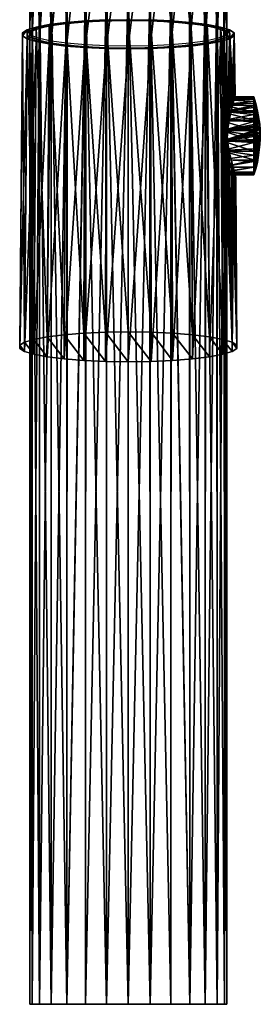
# Model space of a CAD drawing. Header units: millimetres. Extents: x -38 to 94, y -375 to 364.
# Tile 10 of 18: x -24 to 6, y 112 to 237. Entities that reach past the tile are written whole.
import ezdxf

# ---------------------------------------------------------------- set-up
doc = ezdxf.new("R2010")
doc.units = ezdxf.units.MM
doc.header["$LTSCALE"] = 83.899796
for name, color, linetype in [('28', 7, 'CONTINUOUS'), ('29', 7, 'CONTINUOUS'), ('30', 7, 'CONTINUOUS'), ('31', 7, 'CONTINUOUS'), ('41', 7, 'CONTINUOUS'), ('42', 7, 'CONTINUOUS'), ('45', 7, 'CONTINUOUS'), ('46', 7, 'CONTINUOUS'), ('47', 7, 'CONTINUOUS'), ('48', 7, 'CONTINUOUS'), ('49', 7, 'CONTINUOUS'), ('50', 7, 'CONTINUOUS')]:
    doc.layers.add(name, color=color, linetype=linetype)

msp = doc.modelspace()

# ---------------------------------------------------------------- linework, layer by layer
at = {"layer": '28', "color": 7, "linetype": 'CONTINUOUS'}
for points in [[(5.42, 226.79, 223.59), (5.42, 226.73, 222.98), (1.5, 226.78, 223.08), (5.42, 226.79, 223.59)], [(5.42, 226.79, 223.73), (5.42, 226.79, 223.59), (1.5, 226.79, 224.39), (5.42, 226.79, 223.73)], [(1.5, 226.79, 224.39), (5.42, 226.79, 223.59), (1.5, 226.78, 223.08), (1.5, 226.79, 224.39)], [(5.42, 226.75, 224.42), (5.42, 226.79, 223.73), (1.5, 226.79, 224.39), (5.42, 226.75, 224.42)], [(1.5, 226.46, 225.65), (5.42, 226.75, 224.42), (1.5, 226.79, 224.39), (1.5, 226.46, 225.65)], [(5.42, 226.73, 222.98), (5.42, 226.53, 222.19), (1.5, 226.78, 223.08), (5.42, 226.73, 222.98)], [(1.5, 226.78, 223.08), (5.42, 226.53, 222.19), (1.5, 226.43, 221.83), (1.5, 226.78, 223.08)], [(5.42, 226.62, 225.06), (5.42, 226.75, 224.42), (1.5, 226.46, 225.65), (5.42, 226.62, 225.06)], [(5.42, 226.43, 225.62), (5.42, 226.62, 225.06), (1.5, 226.46, 225.65), (5.42, 226.43, 225.62)], [(5.42, 226.53, 222.19), (5.42, 226.17, 221.37), (1.5, 226.43, 221.83), (5.42, 226.53, 222.19)], [(5.42, 226.2, 226.12), (5.42, 226.43, 225.62), (1.5, 226.46, 225.65), (5.42, 226.2, 226.12)], [(1.5, 225.82, 226.78), (5.42, 226.2, 226.12), (1.5, 226.46, 225.65), (1.5, 225.82, 226.78)], [(1.5, 226.43, 221.83), (5.42, 226.17, 221.37), (1.5, 225.77, 220.7), (1.5, 226.43, 221.83)], [(5.42, 225.94, 226.56), (5.42, 226.2, 226.12), (1.5, 225.82, 226.78), (5.42, 225.94, 226.56)], [(5.42, 226.17, 221.37), (5.42, 225.62, 220.57), (1.5, 225.77, 220.7), (5.42, 226.17, 221.37)], [(5.42, 225.65, 226.94), (5.42, 225.94, 226.56), (1.5, 225.82, 226.78), (5.42, 225.65, 226.94)], [(1.5, 224.9, 227.71), (5.42, 225.65, 226.94), (1.5, 225.82, 226.78), (1.5, 224.9, 227.71)], [(5.42, 225.62, 220.57), (5.42, 224.84, 219.83), (1.5, 225.77, 220.7), (5.42, 225.62, 220.57)], [(1.5, 225.77, 220.7), (5.42, 224.84, 219.83), (1.5, 224.84, 219.79), (1.5, 225.77, 220.7)], [(5.42, 225.42, 227.2), (5.42, 225.65, 226.94), (1.5, 224.9, 227.71), (5.42, 225.42, 227.2)], [(5.42, 225.04, 227.56), (5.42, 225.42, 227.2), (1.5, 224.9, 227.71), (5.42, 225.04, 227.56)], [(5.42, 224.53, 227.94), (5.42, 225.04, 227.56), (1.5, 224.9, 227.71), (5.42, 224.53, 227.94)], [(1.5, 223.78, 228.37), (5.42, 224.53, 227.94), (1.5, 224.9, 227.71), (1.5, 223.78, 228.37)], [(5.42, 224.84, 219.83), (5.42, 223.82, 219.22), (1.5, 224.84, 219.79), (5.42, 224.84, 219.83)], [(1.5, 224.84, 219.79), (5.42, 223.82, 219.22), (1.5, 223.71, 219.14), (1.5, 224.84, 219.79)], [(5.42, 224.05, 228.21), (5.42, 224.53, 227.94), (1.5, 223.78, 228.37), (5.42, 224.05, 228.21)], [(5.42, 223.63, 228.4), (5.42, 224.05, 228.21), (1.5, 223.78, 228.37), (5.42, 223.63, 228.4)], [(5.42, 223.82, 219.22), (5.42, 222.56, 218.86), (1.5, 223.71, 219.14), (5.42, 223.82, 219.22)], [(1.5, 222.51, 228.72), (5.42, 223.63, 228.4), (1.5, 223.78, 228.37), (1.5, 222.51, 228.72)], [(1.5, 223.71, 219.14), (5.42, 222.56, 218.86), (1.5, 222.45, 218.81), (1.5, 223.71, 219.14)], [(5.42, 223.25, 228.53), (5.42, 223.63, 228.4), (1.5, 222.51, 228.72), (5.42, 223.25, 228.53)], [(5.42, 223.06, 228.58), (5.42, 223.25, 228.53), (1.5, 222.51, 228.72), (5.42, 223.06, 228.58)], [(5.42, 222.88, 228.62), (5.42, 223.06, 228.58), (1.5, 222.51, 228.72), (5.42, 222.88, 228.62)], [(5.42, 222.69, 228.66), (5.42, 222.88, 228.62), (1.5, 222.51, 228.72), (5.42, 222.69, 228.66)], [(5.42, 222.51, 228.69), (5.42, 222.69, 228.66), (1.5, 222.51, 228.72), (5.42, 222.51, 228.69)], [(5.42, 222.56, 218.86), (5.42, 221.87, 218.81), (1.5, 222.45, 218.81), (5.42, 222.56, 218.86)], [(5.42, 221.87, 218.81), (5.42, 221.15, 218.86), (1.5, 222.45, 218.81), (5.42, 221.87, 218.81)], [(1.5, 222.45, 218.81), (5.42, 221.15, 218.86), (1.5, 221.15, 218.82), (1.5, 222.45, 218.81)]]:
    msp.add_3dface(points, dxfattribs=at)
at = {"layer": '29', "color": 7, "linetype": 'CONTINUOUS'}
for points in [[(5.42, 222.51, 228.69), (1.5, 222.51, 228.72), (1.5, 221.21, 228.73), (5.42, 222.51, 228.69)], [(5.42, 222.32, 228.71), (5.42, 222.51, 228.69), (1.5, 221.21, 228.73), (5.42, 222.32, 228.71)], [(5.42, 222.13, 228.73), (5.42, 222.32, 228.71), (1.5, 221.21, 228.73), (5.42, 222.13, 228.73)], [(5.42, 221.95, 228.73), (5.42, 222.13, 228.73), (1.5, 221.21, 228.73), (5.42, 221.95, 228.73)], [(5.42, 221.76, 228.74), (5.42, 221.95, 228.73), (1.5, 221.21, 228.73), (5.42, 221.76, 228.74)], [(5.42, 221.37, 228.71), (5.42, 221.76, 228.74), (1.5, 221.21, 228.73), (5.42, 221.37, 228.71)], [(5.42, 220.99, 228.66), (5.42, 221.37, 228.71), (1.5, 221.21, 228.73), (5.42, 220.99, 228.66)], [(1.5, 219.95, 228.4), (5.42, 220.99, 228.66), (1.5, 221.21, 228.73), (1.5, 219.95, 228.4)], [(1.5, 221.15, 218.82), (5.42, 221.15, 218.86), (5.42, 219.89, 219.2), (1.5, 221.15, 218.82)], [(1.5, 221.15, 218.82), (5.42, 219.89, 219.2), (1.5, 219.88, 219.17), (1.5, 221.15, 218.82)], [(5.42, 220.2, 228.46), (5.42, 220.99, 228.66), (1.5, 219.95, 228.4), (5.42, 220.2, 228.46)], [(5.42, 219.39, 228.09), (5.42, 220.2, 228.46), (1.5, 219.95, 228.4), (5.42, 219.39, 228.09)], [(1.5, 218.81, 227.76), (5.42, 219.39, 228.09), (1.5, 219.95, 228.4), (1.5, 218.81, 227.76)], [(5.42, 219.89, 219.2), (5.42, 218.77, 219.87), (1.5, 219.88, 219.17), (5.42, 219.89, 219.2)], [(1.5, 219.88, 219.17), (5.42, 218.77, 219.87), (1.5, 218.75, 219.83), (1.5, 219.88, 219.17)], [(5.42, 218.59, 227.53), (5.42, 219.39, 228.09), (1.5, 218.81, 227.76), (5.42, 218.59, 227.53)], [(1.5, 217.89, 226.84), (5.42, 218.59, 227.53), (1.5, 218.81, 227.76), (1.5, 217.89, 226.84)], [(5.42, 218.77, 219.87), (5.42, 217.85, 220.8), (1.5, 217.84, 220.76), (5.42, 218.77, 219.87)], [(1.5, 218.75, 219.83), (5.42, 218.77, 219.87), (1.5, 217.84, 220.76), (1.5, 218.75, 219.83)], [(5.42, 217.86, 226.75), (5.42, 218.59, 227.53), (1.5, 217.89, 226.84), (5.42, 217.86, 226.75)], [(1.5, 217.23, 225.72), (5.42, 217.86, 226.75), (1.5, 217.89, 226.84), (1.5, 217.23, 225.72)], [(5.42, 217.27, 225.74), (5.42, 217.86, 226.75), (1.5, 217.23, 225.72), (5.42, 217.27, 225.74)], [(5.42, 217.85, 220.8), (5.42, 217.22, 221.94), (1.5, 217.2, 221.9), (5.42, 217.85, 220.8)], [(1.5, 217.84, 220.76), (5.42, 217.85, 220.8), (1.5, 217.2, 221.9), (1.5, 217.84, 220.76)], [(5.42, 217, 224.93), (5.42, 217.27, 225.74), (1.5, 217.23, 225.72), (5.42, 217, 224.93)], [(1.5, 216.88, 224.46), (5.42, 217, 224.93), (1.5, 217.23, 225.72), (1.5, 216.88, 224.46)], [(5.42, 217.22, 221.94), (5.42, 216.9, 223.22), (1.5, 216.87, 223.16), (5.42, 217.22, 221.94)], [(1.5, 217.2, 221.9), (5.42, 217.22, 221.94), (1.5, 216.87, 223.16), (1.5, 217.2, 221.9)], [(5.42, 216.92, 224.52), (5.42, 217, 224.93), (1.5, 216.88, 224.46), (5.42, 216.92, 224.52)], [(5.42, 216.9, 223.22), (5.42, 216.92, 224.52), (1.5, 216.88, 224.46), (5.42, 216.9, 223.22)], [(1.5, 216.87, 223.16), (5.42, 216.9, 223.22), (1.5, 216.88, 224.46), (1.5, 216.87, 223.16)]]:
    msp.add_3dface(points, dxfattribs=at)
at = {"layer": '30', "color": 7, "linetype": 'CONTINUOUS'}
for points in [[(5.42, 225.04, 227.56), (5.42, 224.53, 227.94), (5.6, 223.73, 227.79), (5.42, 225.04, 227.56)], [(5.42, 224.53, 227.94), (5.42, 224.05, 228.21), (5.66, 222.41, 228), (5.42, 224.53, 227.94)], [(5.42, 224.53, 227.94), (5.66, 222.41, 228), (5.6, 223.73, 227.79), (5.42, 224.53, 227.94)], [(5.42, 224.05, 228.21), (5.42, 223.63, 228.4), (5.66, 222.41, 228), (5.42, 224.05, 228.21)], [(5.42, 223.63, 228.4), (5.42, 223.25, 228.53), (5.66, 222.41, 228), (5.42, 223.63, 228.4)], [(5.42, 223.25, 228.53), (5.42, 223.06, 228.58), (5.66, 222.41, 228), (5.42, 223.25, 228.53)], [(5.42, 223.06, 228.58), (5.42, 222.88, 228.62), (5.66, 222.41, 228), (5.42, 223.06, 228.58)], [(5.42, 222.88, 228.62), (5.42, 222.69, 228.66), (5.66, 222.41, 228), (5.42, 222.88, 228.62)], [(5.42, 222.69, 228.66), (5.42, 222.51, 228.69), (5.66, 222.41, 228), (5.42, 222.69, 228.66)], [(5.42, 222.51, 228.69), (5.42, 222.32, 228.71), (5.66, 222.41, 228), (5.42, 222.51, 228.69)], [(5.42, 222.32, 228.71), (5.42, 222.13, 228.73), (5.66, 222.41, 228), (5.42, 222.32, 228.71)], [(5.42, 222.13, 228.73), (5.42, 221.95, 228.73), (5.66, 222.41, 228), (5.42, 222.13, 228.73)], [(5.42, 221.95, 228.73), (5.42, 221.76, 228.74), (5.66, 222.41, 228), (5.42, 221.95, 228.73)], [(5.42, 221.76, 228.74), (5.42, 221.37, 228.71), (5.66, 222.41, 228), (5.42, 221.76, 228.74)], [(5.42, 221.37, 228.71), (5.42, 220.99, 228.66), (5.66, 222.41, 228), (5.42, 221.37, 228.71)], [(5.42, 220.99, 228.66), (5.42, 220.2, 228.46), (5.66, 222.41, 228), (5.42, 220.99, 228.66)], [(5.42, 220.2, 228.46), (5.42, 219.39, 228.09), (5.66, 222.41, 228), (5.42, 220.2, 228.46)], [(5.66, 222.41, 228), (5.42, 219.39, 228.09), (5.61, 219.34, 227.42), (5.66, 222.41, 228)], [(5.79, 219.52, 226.82), (5.66, 222.41, 228), (5.61, 219.34, 227.42), (5.79, 219.52, 226.82)], [(6.25, 221.99, 224.96), (5.66, 222.41, 228), (6.23, 221.36, 225.11), (6.25, 221.99, 224.96)], [(6.23, 221.36, 225.11), (5.66, 222.41, 228), (6.17, 220.77, 225.39), (6.23, 221.36, 225.11)], [(6.17, 220.77, 225.39), (5.66, 222.41, 228), (6.07, 220.25, 225.78), (6.17, 220.77, 225.39)], [(6.07, 220.25, 225.78), (5.66, 222.41, 228), (5.94, 219.83, 226.26), (6.07, 220.25, 225.78)], [(5.94, 219.83, 226.26), (5.66, 222.41, 228), (5.79, 219.52, 226.82), (5.94, 219.83, 226.26)], [(5.42, 221.15, 218.86), (6.17, 221.57, 221.86), (6.14, 220.45, 222.12), (5.42, 221.15, 218.86)], [(5.42, 219.89, 219.2), (5.42, 221.15, 218.86), (6.14, 220.45, 222.12), (5.42, 219.89, 219.2)], [(6.14, 220.45, 222.12), (6.23, 221.36, 225.11), (6.04, 219.39, 222.58), (6.14, 220.45, 222.12)], [(6.23, 221.36, 225.11), (6.17, 220.77, 225.39), (6.04, 219.39, 222.58), (6.23, 221.36, 225.11)], [(6.17, 221.57, 221.86), (6.23, 221.36, 225.11), (6.14, 220.45, 222.12), (6.17, 221.57, 221.86)], [(6.25, 221.99, 224.96), (6.23, 221.36, 225.11), (6.17, 221.57, 221.86), (6.25, 221.99, 224.96)], [(5.42, 218.77, 219.87), (5.42, 219.89, 219.2), (6.14, 220.45, 222.12), (5.42, 218.77, 219.87)], [(5.42, 218.77, 219.87), (6.14, 220.45, 222.12), (6.04, 219.39, 222.58), (5.42, 218.77, 219.87)], [(5.42, 217, 224.93), (5.94, 219.83, 226.26), (5.79, 219.52, 226.82), (5.42, 217, 224.93)], [(5.94, 219.83, 226.26), (5.42, 217, 224.93), (5.68, 217.64, 224.01), (5.94, 219.83, 226.26)], [(5.89, 218.45, 223.22), (6.07, 220.25, 225.78), (5.68, 217.64, 224.01), (5.89, 218.45, 223.22)], [(6.07, 220.25, 225.78), (5.94, 219.83, 226.26), (5.68, 217.64, 224.01), (6.07, 220.25, 225.78)], [(6.04, 219.39, 222.58), (6.17, 220.77, 225.39), (5.89, 218.45, 223.22), (6.04, 219.39, 222.58)], [(6.17, 220.77, 225.39), (6.07, 220.25, 225.78), (5.89, 218.45, 223.22), (6.17, 220.77, 225.39)], [(5.42, 217.86, 226.75), (5.42, 217.27, 225.74), (5.79, 219.52, 226.82), (5.42, 217.86, 226.75)], [(5.42, 217.86, 226.75), (5.79, 219.52, 226.82), (5.61, 219.34, 227.42), (5.42, 217.86, 226.75)], [(5.42, 217.27, 225.74), (5.42, 217, 224.93), (5.79, 219.52, 226.82), (5.42, 217.27, 225.74)], [(5.42, 219.39, 228.09), (5.42, 218.59, 227.53), (5.61, 219.34, 227.42), (5.42, 219.39, 228.09)], [(5.42, 217.85, 220.8), (5.42, 218.77, 219.87), (6.04, 219.39, 222.58), (5.42, 217.85, 220.8)], [(5.42, 217.85, 220.8), (6.04, 219.39, 222.58), (5.89, 218.45, 223.22), (5.42, 217.85, 220.8)], [(5.42, 218.59, 227.53), (5.42, 217.86, 226.75), (5.61, 219.34, 227.42), (5.42, 218.59, 227.53)], [(5.42, 217.22, 221.94), (5.42, 217.85, 220.8), (5.89, 218.45, 223.22), (5.42, 217.22, 221.94)], [(5.42, 217.22, 221.94), (5.89, 218.45, 223.22), (5.68, 217.64, 224.01), (5.42, 217.22, 221.94)], [(5.42, 217, 224.93), (5.42, 216.92, 224.52), (5.68, 217.64, 224.01), (5.42, 217, 224.93)], [(5.42, 216.92, 224.52), (5.42, 216.9, 223.22), (5.68, 217.64, 224.01), (5.42, 216.92, 224.52)], [(5.42, 216.9, 223.22), (5.42, 217.22, 221.94), (5.68, 217.64, 224.01), (5.42, 216.9, 223.22)]]:
    msp.add_3dface(points, dxfattribs=at)
at = {"layer": '31', "color": 7, "linetype": 'CONTINUOUS'}
for points in [[(5.42, 226.73, 222.98), (5.42, 226.79, 223.59), (5.68, 225.93, 222.87), (5.42, 226.73, 222.98)], [(5.42, 226.79, 223.59), (5.42, 226.79, 223.73), (5.94, 224.43, 225.63), (5.42, 226.79, 223.59)], [(5.42, 226.79, 223.59), (5.94, 224.43, 225.63), (5.68, 225.93, 222.87), (5.42, 226.79, 223.59)], [(5.42, 226.79, 223.73), (5.42, 226.75, 224.42), (5.94, 224.43, 225.63), (5.42, 226.79, 223.73)], [(5.42, 226.75, 224.42), (5.42, 226.62, 225.06), (5.79, 224.87, 226.08), (5.42, 226.75, 224.42)], [(5.42, 226.75, 224.42), (5.79, 224.87, 226.08), (5.94, 224.43, 225.63), (5.42, 226.75, 224.42)], [(5.42, 226.53, 222.19), (5.42, 226.73, 222.98), (5.68, 225.93, 222.87), (5.42, 226.53, 222.19)], [(5.42, 226.62, 225.06), (5.42, 226.43, 225.62), (5.79, 224.87, 226.08), (5.42, 226.62, 225.06)], [(5.42, 226.17, 221.37), (5.42, 226.53, 222.19), (5.68, 225.93, 222.87), (5.42, 226.17, 221.37)], [(5.42, 226.43, 225.62), (5.42, 226.2, 226.12), (5.61, 225.21, 226.61), (5.42, 226.43, 225.62)], [(5.42, 226.43, 225.62), (5.61, 225.21, 226.61), (5.79, 224.87, 226.08), (5.42, 226.43, 225.62)], [(5.42, 226.2, 226.12), (5.42, 225.94, 226.56), (5.61, 225.21, 226.61), (5.42, 226.2, 226.12)], [(5.42, 225.62, 220.57), (5.42, 226.17, 221.37), (5.89, 224.94, 222.32), (5.42, 225.62, 220.57)], [(5.42, 226.17, 221.37), (5.68, 225.93, 222.87), (5.89, 224.94, 222.32), (5.42, 226.17, 221.37)], [(5.42, 225.94, 226.56), (5.42, 225.65, 226.94), (5.61, 225.21, 226.61), (5.42, 225.94, 226.56)], [(5.42, 225.65, 226.94), (5.42, 225.42, 227.2), (5.61, 225.21, 226.61), (5.42, 225.65, 226.94)], [(5.42, 224.84, 219.83), (5.42, 225.62, 220.57), (6.04, 223.85, 221.96), (5.42, 224.84, 219.83)], [(5.42, 225.62, 220.57), (5.89, 224.94, 222.32), (6.04, 223.85, 221.96), (5.42, 225.62, 220.57)], [(5.42, 225.42, 227.2), (5.66, 222.41, 228), (5.61, 225.21, 226.61), (5.42, 225.42, 227.2)], [(5.42, 225.42, 227.2), (5.42, 225.04, 227.56), (5.66, 222.41, 228), (5.42, 225.42, 227.2)], [(5.66, 222.41, 228), (5.42, 225.04, 227.56), (5.6, 223.73, 227.79), (5.66, 222.41, 228)], [(5.42, 223.82, 219.22), (5.42, 224.84, 219.83), (6.04, 223.85, 221.96), (5.42, 223.82, 219.22)], [(5.61, 225.21, 226.61), (5.66, 222.41, 228), (5.79, 224.87, 226.08), (5.61, 225.21, 226.61)], [(5.79, 224.87, 226.08), (5.66, 222.41, 228), (5.94, 224.43, 225.63), (5.79, 224.87, 226.08)], [(5.94, 224.43, 225.63), (6.07, 223.89, 225.28), (5.68, 225.93, 222.87), (5.94, 224.43, 225.63)], [(5.68, 225.93, 222.87), (6.07, 223.89, 225.28), (5.89, 224.94, 222.32), (5.68, 225.93, 222.87)], [(5.89, 224.94, 222.32), (6.17, 223.29, 225.04), (6.04, 223.85, 221.96), (5.89, 224.94, 222.32)], [(6.07, 223.89, 225.28), (6.17, 223.29, 225.04), (5.89, 224.94, 222.32), (6.07, 223.89, 225.28)], [(5.42, 223.82, 219.22), (6.04, 223.85, 221.96), (6.14, 222.72, 221.81), (5.42, 223.82, 219.22)], [(5.42, 222.56, 218.86), (5.42, 223.82, 219.22), (6.14, 222.72, 221.81), (5.42, 222.56, 218.86)], [(5.94, 224.43, 225.63), (5.66, 222.41, 228), (6.07, 223.89, 225.28), (5.94, 224.43, 225.63)], [(6.07, 223.89, 225.28), (5.66, 222.41, 228), (6.17, 223.29, 225.04), (6.07, 223.89, 225.28)], [(6.04, 223.85, 221.96), (6.23, 222.65, 224.94), (6.14, 222.72, 221.81), (6.04, 223.85, 221.96)], [(6.17, 223.29, 225.04), (6.23, 222.65, 224.94), (6.04, 223.85, 221.96), (6.17, 223.29, 225.04)], [(6.17, 221.57, 221.86), (5.42, 222.56, 218.86), (6.14, 222.72, 221.81), (6.17, 221.57, 221.86)], [(5.42, 221.87, 218.81), (5.42, 222.56, 218.86), (6.17, 221.57, 221.86), (5.42, 221.87, 218.81)], [(6.17, 223.29, 225.04), (5.66, 222.41, 228), (6.23, 222.65, 224.94), (6.17, 223.29, 225.04)], [(5.66, 222.41, 228), (6.25, 221.99, 224.96), (6.23, 222.65, 224.94), (5.66, 222.41, 228)], [(6.23, 222.65, 224.94), (6.25, 221.99, 224.96), (6.14, 222.72, 221.81), (6.23, 222.65, 224.94)], [(6.25, 221.99, 224.96), (6.17, 221.57, 221.86), (6.14, 222.72, 221.81), (6.25, 221.99, 224.96)], [(5.42, 221.15, 218.86), (5.42, 221.87, 218.81), (6.17, 221.57, 221.86), (5.42, 221.15, 218.86)]]:
    msp.add_3dface(points, dxfattribs=at)
at = {"layer": '41', "linetype": 'CONTINUOUS'}
for points in [[(-7.72, 111.7, -12.19), (-10.5, 111.7, -12.5), (-7.72, 241.7, -12.19), (-7.72, 111.7, -12.19)], [(-7.72, 241.7, -12.19), (-10.5, 111.7, -12.5), (-10.5, 241.7, -12.5), (-7.72, 241.7, -12.19)], [(-10.5, 111.7, 12.5), (-7.72, 111.7, 12.19), (-10.5, 241.7, 12.5), (-10.5, 111.7, 12.5)], [(-10.5, 241.7, 12.5), (-7.72, 111.7, 12.19), (-7.75, 241.7, 12.19), (-10.5, 241.7, 12.5)], [(-7.72, 111.7, 12.19), (-5.08, 111.7, 11.26), (-7.75, 241.7, 12.19), (-7.72, 111.7, 12.19)], [(-7.75, 241.7, 12.19), (-5.08, 111.7, 11.26), (-5.1, 241.7, 11.28), (-7.75, 241.7, 12.19)], [(-5.08, 111.7, -11.26), (-7.72, 111.7, -12.19), (-5.07, 241.7, -11.26), (-5.08, 111.7, -11.26)], [(-5.07, 241.7, -11.26), (-7.72, 111.7, -12.19), (-7.72, 241.7, -12.19), (-5.07, 241.7, -11.26)], [(-5.08, 111.7, 11.26), (-2.71, 111.7, 9.77), (-5.1, 241.7, 11.28), (-5.08, 111.7, 11.26)], [(-5.1, 241.7, 11.28), (-2.71, 111.7, 9.77), (-2.73, 241.7, 9.79), (-5.1, 241.7, 11.28)], [(-2.71, 111.7, -9.77), (-5.08, 111.7, -11.26), (-5.07, 241.7, -11.26), (-2.71, 111.7, -9.77)], [(-2.7, 241.7, -9.77), (-2.71, 111.7, -9.77), (-5.07, 241.7, -11.26), (-2.7, 241.7, -9.77)], [(-2.73, 241.7, 9.79), (-2.71, 111.7, 9.77), (-0.74, 241.7, 7.81), (-2.73, 241.7, 9.79)], [(-0.73, 111.7, -7.79), (-2.71, 111.7, -9.77), (-2.7, 241.7, -9.77), (-0.73, 111.7, -7.79)], [(-2.71, 111.7, 9.77), (-0.73, 111.7, 7.79), (-0.74, 241.7, 7.81), (-2.71, 111.7, 9.77)], [(-0.72, 241.7, -7.79), (-0.73, 111.7, -7.79), (-2.7, 241.7, -9.77), (-0.72, 241.7, -7.79)], [(-0.74, 241.7, 7.81), (-0.73, 111.7, 7.79), (0.75, 241.7, 5.44), (-0.74, 241.7, 7.81)], [(0.76, 111.7, -5.42), (-0.73, 111.7, -7.79), (-0.72, 241.7, -7.79), (0.76, 111.7, -5.42)], [(-0.73, 111.7, 7.79), (0.76, 111.7, 5.42), (0.75, 241.7, 5.44), (-0.73, 111.7, 7.79)], [(0.77, 241.7, -5.41), (0.76, 111.7, -5.42), (-0.72, 241.7, -7.79), (0.77, 241.7, -5.41)], [(0.75, 241.7, 5.44), (0.76, 111.7, 5.42), (1.68, 241.7, 2.8), (0.75, 241.7, 5.44)], [(1.69, 111.7, -2.78), (0.76, 111.7, -5.42), (0.77, 241.7, -5.41), (1.69, 111.7, -2.78)], [(0.76, 111.7, 5.42), (1.69, 111.7, 2.78), (1.68, 241.7, 2.8), (0.76, 111.7, 5.42)], [(1.69, 241.7, -2.77), (1.69, 111.7, -2.78), (0.77, 241.7, -5.41), (1.69, 241.7, -2.77)], [(1.68, 241.7, 2.8), (1.69, 111.7, 2.78), (2, 241.7, 0.02), (1.68, 241.7, 2.8)], [(2, 111.7), (1.69, 111.7, -2.78), (1.69, 241.7, -2.77), (2, 111.7)], [(1.69, 111.7, 2.78), (2, 111.7), (2, 241.7, 0.02), (1.69, 111.7, 2.78)], [(2, 241.7, 0.02), (2, 111.7), (1.69, 241.7, -2.77), (2, 241.7, 0.02)]]:
    msp.add_3dface(points, dxfattribs=at)
at = {"layer": '42', "linetype": 'CONTINUOUS'}
for points in [[(-23, 241.7, -0.02), (-22.68, 241.7, -2.8), (-22.69, 111.7, -2.78), (-23, 241.7, -0.02)], [(-22.69, 241.7, 2.77), (-23, 241.7, -0.02), (-23, 111.7), (-22.69, 241.7, 2.77)], [(-23, 111.7), (-23, 241.7, -0.02), (-22.69, 111.7, -2.78), (-23, 111.7)], [(-22.69, 111.7, 2.78), (-22.69, 241.7, 2.77), (-23, 111.7), (-22.69, 111.7, 2.78)], [(-22.69, 111.7, -2.78), (-22.68, 241.7, -2.8), (-21.76, 111.7, -5.42), (-22.69, 111.7, -2.78)], [(-21.77, 241.7, 5.41), (-22.69, 241.7, 2.77), (-22.69, 111.7, 2.78), (-21.77, 241.7, 5.41)], [(-21.76, 111.7, 5.42), (-21.77, 241.7, 5.41), (-22.69, 111.7, 2.78), (-21.76, 111.7, 5.42)], [(-22.68, 241.7, -2.8), (-21.75, 241.7, -5.44), (-21.76, 111.7, -5.42), (-22.68, 241.7, -2.8)], [(-20.28, 241.7, 7.79), (-21.77, 241.7, 5.41), (-21.76, 111.7, 5.42), (-20.28, 241.7, 7.79)], [(-21.76, 111.7, -5.42), (-21.75, 241.7, -5.44), (-20.27, 111.7, -7.79), (-21.76, 111.7, -5.42)], [(-20.27, 111.7, 7.79), (-20.28, 241.7, 7.79), (-21.76, 111.7, 5.42), (-20.27, 111.7, 7.79)], [(-21.75, 241.7, -5.44), (-20.26, 241.7, -7.81), (-20.27, 111.7, -7.79), (-21.75, 241.7, -5.44)], [(-18.3, 241.7, 9.77), (-20.28, 241.7, 7.79), (-20.27, 111.7, 7.79), (-18.3, 241.7, 9.77)], [(-20.27, 111.7, -7.79), (-20.26, 241.7, -7.81), (-18.29, 111.7, -9.77), (-20.27, 111.7, -7.79)], [(-18.29, 111.7, 9.77), (-18.3, 241.7, 9.77), (-20.27, 111.7, 7.79), (-18.29, 111.7, 9.77)], [(-20.26, 241.7, -7.81), (-18.27, 241.7, -9.79), (-18.29, 111.7, -9.77), (-20.26, 241.7, -7.81)], [(-15.93, 241.7, 11.26), (-18.3, 241.7, 9.77), (-18.29, 111.7, 9.77), (-15.93, 241.7, 11.26)], [(-18.27, 241.7, -9.79), (-15.9, 241.7, -11.28), (-18.29, 111.7, -9.77), (-18.27, 241.7, -9.79)], [(-18.29, 111.7, -9.77), (-15.9, 241.7, -11.28), (-15.92, 111.7, -11.26), (-18.29, 111.7, -9.77)], [(-15.92, 111.7, 11.26), (-15.93, 241.7, 11.26), (-18.29, 111.7, 9.77), (-15.92, 111.7, 11.26)], [(-13.28, 241.7, 12.19), (-15.93, 241.7, 11.26), (-13.28, 111.7, 12.19), (-13.28, 241.7, 12.19)], [(-13.28, 111.7, 12.19), (-15.93, 241.7, 11.26), (-15.92, 111.7, 11.26), (-13.28, 111.7, 12.19)], [(-15.9, 241.7, -11.28), (-13.25, 241.7, -12.19), (-15.92, 111.7, -11.26), (-15.9, 241.7, -11.28)], [(-15.92, 111.7, -11.26), (-13.25, 241.7, -12.19), (-13.28, 111.7, -12.19), (-15.92, 111.7, -11.26)], [(-10.5, 241.7, -12.5), (-10.5, 111.7, -12.5), (-13.28, 111.7, -12.19), (-10.5, 241.7, -12.5)], [(-10.5, 111.7, 12.5), (-10.5, 241.7, 12.5), (-13.28, 241.7, 12.19), (-10.5, 111.7, 12.5)], [(-10.5, 111.7, 12.5), (-13.28, 241.7, 12.19), (-13.28, 111.7, 12.19), (-10.5, 111.7, 12.5)], [(-13.25, 241.7, -12.19), (-10.5, 241.7, -12.5), (-13.28, 111.7, -12.19), (-13.25, 241.7, -12.19)]]:
    msp.add_3dface(points, dxfattribs=at)
at = {"layer": '45', "linetype": 'CONTINUOUS'}
for points in [[(-5.07, 258.24, 230.13), (-7.72, 258.36, 231.05), (-5.08, 236.44, 233.13), (-5.07, 258.24, 230.13)], [(-5.08, 236.44, 233.13), (-7.72, 258.36, 231.05), (-7.72, 236.57, 234.05), (-5.08, 236.44, 233.13)], [(-2.71, 236.24, 231.65), (-5.07, 258.24, 230.13), (-5.08, 236.44, 233.13), (-2.71, 236.24, 231.65)], [(-2.7, 258.03, 228.65), (-5.07, 258.24, 230.13), (-2.71, 236.24, 231.65), (-2.7, 258.03, 228.65)], [(-0.73, 235.97, 229.69), (-2.7, 258.03, 228.65), (-2.71, 236.24, 231.65), (-0.73, 235.97, 229.69)], [(-0.72, 257.76, 226.69), (-2.7, 258.03, 228.65), (-0.73, 235.97, 229.69), (-0.72, 257.76, 226.69)], [(0.76, 235.65, 227.35), (-0.72, 257.76, 226.69), (-0.73, 235.97, 229.69), (0.76, 235.65, 227.35)], [(0.77, 257.44, 224.34), (-0.72, 257.76, 226.69), (0.76, 235.65, 227.35), (0.77, 257.44, 224.34)], [(1.69, 235.28, 224.73), (0.77, 257.44, 224.34), (0.76, 235.65, 227.35), (1.69, 235.28, 224.73)], [(1.69, 257.08, 221.71), (0.77, 257.44, 224.34), (1.69, 235.28, 224.73), (1.69, 257.08, 221.71)], [(0.75, 255.96, 213.58), (1.68, 256.32, 216.2), (0.76, 234.17, 216.6), (0.75, 255.96, 213.58)], [(0.76, 234.17, 216.6), (1.68, 256.32, 216.2), (1.69, 234.53, 219.22), (0.76, 234.17, 216.6)], [(1.68, 256.32, 216.2), (2, 256.7, 218.96), (1.69, 234.53, 219.22), (1.68, 256.32, 216.2)], [(2, 256.7, 218.96), (1.69, 257.08, 221.71), (2, 234.91, 221.97), (2, 256.7, 218.96)], [(2, 234.91, 221.97), (1.69, 257.08, 221.71), (1.69, 235.28, 224.73), (2, 234.91, 221.97)], [(1.69, 234.53, 219.22), (2, 256.7, 218.96), (2, 234.91, 221.97), (1.69, 234.53, 219.22)], [(-10.5, 255, 206.59), (-7.75, 255.04, 206.89), (-10.5, 233.2, 209.59), (-10.5, 255, 206.59)], [(-10.5, 233.2, 209.59), (-7.75, 255.04, 206.89), (-7.72, 233.24, 209.9), (-10.5, 233.2, 209.59)], [(-7.75, 255.04, 206.89), (-5.1, 255.16, 207.8), (-7.72, 233.24, 209.9), (-7.75, 255.04, 206.89)], [(-7.72, 233.24, 209.9), (-5.1, 255.16, 207.8), (-5.08, 233.37, 210.82), (-7.72, 233.24, 209.9)], [(-5.1, 255.16, 207.8), (-2.73, 255.36, 209.27), (-5.08, 233.37, 210.82), (-5.1, 255.16, 207.8)], [(-5.08, 233.37, 210.82), (-2.73, 255.36, 209.27), (-2.71, 233.57, 212.29), (-5.08, 233.37, 210.82)], [(-2.73, 255.36, 209.27), (-0.74, 255.63, 211.23), (-2.71, 233.57, 212.29), (-2.73, 255.36, 209.27)], [(-2.71, 233.57, 212.29), (-0.74, 255.63, 211.23), (-0.73, 233.84, 214.25), (-2.71, 233.57, 212.29)], [(-0.74, 255.63, 211.23), (0.75, 255.96, 213.58), (-0.73, 233.84, 214.25), (-0.74, 255.63, 211.23)], [(-0.73, 233.84, 214.25), (0.75, 255.96, 213.58), (0.76, 234.17, 216.6), (-0.73, 233.84, 214.25)]]:
    msp.add_3dface(points, dxfattribs=at)
at = {"layer": '46', "linetype": 'CONTINUOUS'}
for points in [[(-21.75, 257.44, 224.37), (-22.68, 257.08, 221.75), (-21.76, 235.65, 227.35), (-21.75, 257.44, 224.37)], [(-20.27, 235.97, 229.69), (-21.75, 257.44, 224.37), (-21.76, 235.65, 227.35), (-20.27, 235.97, 229.69)], [(-20.26, 257.77, 226.71), (-21.75, 257.44, 224.37), (-20.27, 235.97, 229.69), (-20.26, 257.77, 226.71)], [(-18.29, 236.24, 231.65), (-20.26, 257.77, 226.71), (-20.27, 235.97, 229.69), (-18.29, 236.24, 231.65)], [(-18.27, 258.04, 228.67), (-20.26, 257.77, 226.71), (-18.29, 236.24, 231.65), (-18.27, 258.04, 228.67)], [(-15.92, 236.44, 233.13), (-18.27, 258.04, 228.67), (-18.29, 236.24, 231.65), (-15.92, 236.44, 233.13)], [(-15.9, 258.24, 230.14), (-18.27, 258.04, 228.67), (-15.92, 236.44, 233.13), (-15.9, 258.24, 230.14)], [(-13.28, 236.57, 234.05), (-15.9, 258.24, 230.14), (-15.92, 236.44, 233.13), (-13.28, 236.57, 234.05)], [(-22.68, 257.08, 221.75), (-23, 256.7, 218.99), (-22.69, 235.28, 224.73), (-22.68, 257.08, 221.75)], [(-23, 256.7, 218.99), (-22.69, 256.32, 216.23), (-23, 234.91, 221.97), (-23, 256.7, 218.99)], [(-22.69, 235.28, 224.73), (-23, 256.7, 218.99), (-23, 234.91, 221.97), (-22.69, 235.28, 224.73)], [(-23, 234.91, 221.97), (-22.69, 256.32, 216.23), (-22.69, 234.53, 219.22), (-23, 234.91, 221.97)], [(-21.76, 235.65, 227.35), (-22.68, 257.08, 221.75), (-22.69, 235.28, 224.73), (-21.76, 235.65, 227.35)], [(-22.69, 256.32, 216.23), (-21.77, 255.96, 213.61), (-22.69, 234.53, 219.22), (-22.69, 256.32, 216.23)], [(-22.69, 234.53, 219.22), (-21.77, 255.96, 213.61), (-21.76, 234.17, 216.6), (-22.69, 234.53, 219.22)], [(-21.77, 255.96, 213.61), (-20.28, 255.64, 211.26), (-21.76, 234.17, 216.6), (-21.77, 255.96, 213.61)], [(-21.76, 234.17, 216.6), (-20.28, 255.64, 211.26), (-20.27, 233.84, 214.25), (-21.76, 234.17, 216.6)], [(-20.28, 255.64, 211.26), (-18.3, 255.37, 209.29), (-20.27, 233.84, 214.25), (-20.28, 255.64, 211.26)], [(-20.27, 233.84, 214.25), (-18.3, 255.37, 209.29), (-18.29, 233.57, 212.29), (-20.27, 233.84, 214.25)], [(-18.3, 255.37, 209.29), (-15.93, 255.16, 207.82), (-18.29, 233.57, 212.29), (-18.3, 255.37, 209.29)], [(-18.29, 233.57, 212.29), (-15.93, 255.16, 207.82), (-15.92, 233.37, 210.82), (-18.29, 233.57, 212.29)], [(-15.93, 255.16, 207.82), (-13.28, 255.04, 206.9), (-15.92, 233.37, 210.82), (-15.93, 255.16, 207.82)], [(-15.92, 233.37, 210.82), (-13.28, 255.04, 206.9), (-13.28, 233.24, 209.9), (-15.92, 233.37, 210.82)], [(-13.28, 255.04, 206.9), (-10.5, 255, 206.59), (-13.28, 233.24, 209.9), (-13.28, 255.04, 206.9)], [(-10.5, 255, 206.59), (-10.5, 233.2, 209.59), (-13.28, 233.24, 209.9), (-10.5, 255, 206.59)]]:
    msp.add_3dface(points, dxfattribs=at)
at = {"layer": '47', "color": 7, "linetype": 'CONTINUOUS'}
for points in [[(-22.49, 196.02, 234.31), (-20.79, 193.82, 218.28), (-20.79, 196.34, 236.63), (-22.49, 196.02, 234.31)], [(-20.79, 196.34, 236.63), (-18.63, 193.55, 216.35), (-18.63, 196.61, 238.56), (-20.79, 196.34, 236.63)], [(-20.79, 193.82, 218.28), (-18.63, 193.55, 216.35), (-20.79, 196.34, 236.63), (-20.79, 193.82, 218.28)], [(-18.63, 196.61, 238.56), (-16.13, 193.36, 214.92), (-16.13, 196.81, 239.99), (-18.63, 196.61, 238.56)], [(-18.63, 193.55, 216.35), (-16.13, 193.36, 214.92), (-18.63, 196.61, 238.56), (-18.63, 193.55, 216.35)], [(-16.13, 196.81, 239.99), (-13.39, 193.23, 214.04), (-13.39, 196.93, 240.87), (-16.13, 196.81, 239.99)], [(-16.13, 193.36, 214.92), (-13.39, 193.23, 214.04), (-16.13, 196.81, 239.99), (-16.13, 193.36, 214.92)], [(-10.5, 193.19, 213.73), (-10.5, 196.97, 241.17), (-13.39, 196.93, 240.87), (-10.5, 193.19, 213.73)], [(-13.39, 193.23, 214.04), (-10.5, 193.19, 213.73), (-13.39, 196.93, 240.87), (-13.39, 193.23, 214.04)], [(-7.61, 196.93, 240.87), (-10.5, 196.97, 241.17), (-7.61, 193.23, 214.04), (-7.61, 196.93, 240.87)], [(-7.61, 193.23, 214.04), (-10.5, 196.97, 241.17), (-10.5, 193.19, 213.73), (-7.61, 193.23, 214.04)], [(-4.87, 196.81, 239.99), (-7.61, 196.93, 240.87), (-4.87, 193.36, 214.92), (-4.87, 196.81, 239.99)], [(-4.87, 193.36, 214.92), (-7.61, 196.93, 240.87), (-7.61, 193.23, 214.04), (-4.87, 193.36, 214.92)], [(-2.37, 196.61, 238.56), (-4.87, 196.81, 239.99), (-2.37, 193.55, 216.35), (-2.37, 196.61, 238.56)], [(-2.37, 193.55, 216.35), (-4.87, 196.81, 239.99), (-4.87, 193.36, 214.92), (-2.37, 193.55, 216.35)], [(-0.21, 196.34, 236.63), (-2.37, 196.61, 238.56), (-0.21, 193.82, 218.28), (-0.21, 196.34, 236.63)], [(-0.21, 193.82, 218.28), (-2.37, 196.61, 238.56), (-2.37, 193.55, 216.35), (-0.21, 193.82, 218.28)], [(1.49, 196.02, 234.31), (-0.21, 196.34, 236.63), (1.49, 194.14, 220.6), (1.49, 196.02, 234.31)], [(1.49, 194.14, 220.6), (-0.21, 196.34, 236.63), (-0.21, 193.82, 218.28), (1.49, 194.14, 220.6)], [(-24.27, 195.28, 228.89), (-23.67, 194.5, 223.21), (-23.67, 195.66, 231.7), (-24.27, 195.28, 228.89)], [(-24.27, 194.88, 226.02), (-23.67, 194.5, 223.21), (-24.27, 195.28, 228.89), (-24.27, 194.88, 226.02)], [(-23.67, 195.66, 231.7), (-22.49, 194.14, 220.6), (-22.49, 196.02, 234.31), (-23.67, 195.66, 231.7)], [(-23.67, 194.5, 223.21), (-22.49, 194.14, 220.6), (-23.67, 195.66, 231.7), (-23.67, 194.5, 223.21)], [(-22.49, 194.14, 220.6), (-20.79, 193.82, 218.28), (-22.49, 196.02, 234.31), (-22.49, 194.14, 220.6)], [(2.67, 195.66, 231.7), (1.49, 196.02, 234.31), (2.67, 194.5, 223.21), (2.67, 195.66, 231.7)], [(2.67, 194.5, 223.21), (1.49, 196.02, 234.31), (1.49, 194.14, 220.6), (2.67, 194.5, 223.21)], [(3.27, 195.28, 228.89), (2.67, 195.66, 231.7), (3.27, 194.88, 226.02), (3.27, 195.28, 228.89)], [(3.27, 194.88, 226.02), (2.67, 195.66, 231.7), (2.67, 194.5, 223.21), (3.27, 194.88, 226.02)]]:
    msp.add_3dface(points, dxfattribs=at)
at = {"layer": '48', "color": 7, "linetype": 'CONTINUOUS'}
for points in [[(-10.5, 196.97, 241.17), (-7.61, 196.93, 240.87), (-10.5, 236.55, 235.37), (-10.5, 196.97, 241.17)], [(-10.5, 236.55, 235.37), (-7.61, 196.93, 240.87), (-7.68, 236.51, 235.08), (-10.5, 236.55, 235.37)], [(-7.61, 196.93, 240.87), (-4.87, 196.81, 239.99), (-7.68, 236.51, 235.08), (-7.61, 196.93, 240.87)], [(-7.68, 236.51, 235.08), (-4.87, 196.81, 239.99), (-5.01, 236.39, 234.22), (-7.68, 236.51, 235.08)], [(-4.87, 196.81, 239.99), (-2.37, 196.61, 238.56), (-5.01, 236.39, 234.22), (-4.87, 196.81, 239.99)], [(-5.01, 236.39, 234.22), (-2.37, 196.61, 238.56), (-2.57, 236.2, 232.82), (-5.01, 236.39, 234.22)], [(-2.37, 196.61, 238.56), (-0.21, 196.34, 236.63), (-2.57, 236.2, 232.82), (-2.37, 196.61, 238.56)], [(-2.57, 236.2, 232.82), (-0.21, 196.34, 236.63), (-0.47, 235.94, 230.95), (-2.57, 236.2, 232.82)], [(-0.21, 196.34, 236.63), (1.49, 196.02, 234.31), (-0.47, 235.94, 230.95), (-0.21, 196.34, 236.63)], [(-0.47, 235.94, 230.95), (1.49, 196.02, 234.31), (1.19, 235.63, 228.68), (-0.47, 235.94, 230.95)], [(1.49, 196.02, 234.31), (2.67, 195.66, 231.7), (1.19, 235.63, 228.68), (1.49, 196.02, 234.31)], [(2.67, 195.66, 231.7), (2.04, 222.55, 229.02), (1.19, 235.63, 228.68), (2.67, 195.66, 231.7)], [(2.04, 222.55, 229.02), (2.1, 223.86, 228.67), (1.19, 235.63, 228.68), (2.04, 222.55, 229.02)], [(2.1, 223.86, 228.67), (2.29, 225.05, 227.98), (1.19, 235.63, 228.68), (2.1, 223.86, 228.67)], [(1.19, 235.63, 228.68), (2.29, 225.05, 227.98), (2.34, 235.28, 226.13), (1.19, 235.63, 228.68)], [(2.29, 225.05, 227.98), (2.55, 226.04, 226.99), (2.34, 235.28, 226.13), (2.29, 225.05, 227.98)], [(2.55, 226.04, 226.99), (2.82, 226.75, 225.75), (2.34, 235.28, 226.13), (2.55, 226.04, 226.99)], [(2.34, 235.28, 226.13), (2.82, 226.75, 225.75), (2.93, 234.9, 223.4), (2.34, 235.28, 226.13)], [(2.82, 226.75, 225.75), (3, 227.09, 224.41), (2.93, 234.9, 223.4), (2.82, 226.75, 225.75)], [(3.07, 227.08, 223.05), (3, 226.72, 221.74), (2.93, 234.9, 223.4), (3.07, 227.08, 223.05)], [(2.93, 234.9, 223.4), (3, 226.72, 221.74), (2.93, 234.51, 220.6), (2.93, 234.9, 223.4)], [(3, 227.09, 224.41), (3.07, 227.08, 223.05), (2.93, 234.9, 223.4), (3, 227.09, 224.41)], [(1.19, 233.79, 215.32), (-0.21, 193.82, 218.28), (-0.47, 233.48, 213.05), (1.19, 233.79, 215.32)], [(1.49, 194.14, 220.6), (-0.21, 193.82, 218.28), (1.19, 233.79, 215.32), (1.49, 194.14, 220.6)], [(2.34, 234.14, 217.86), (2.04, 221.11, 218.52), (1.19, 233.79, 215.32), (2.34, 234.14, 217.86)], [(2.04, 221.11, 218.52), (1.49, 194.14, 220.6), (1.19, 233.79, 215.32), (2.04, 221.11, 218.52)], [(2.1, 222.46, 218.51), (2.04, 221.11, 218.52), (2.34, 234.14, 217.86), (2.1, 222.46, 218.51)], [(2.29, 223.79, 218.85), (2.1, 222.46, 218.51), (2.34, 234.14, 217.86), (2.29, 223.79, 218.85)], [(2.55, 225.02, 219.54), (2.29, 223.79, 218.85), (2.34, 234.14, 217.86), (2.55, 225.02, 219.54)], [(2.93, 234.51, 220.6), (2.55, 225.02, 219.54), (2.34, 234.14, 217.86), (2.93, 234.51, 220.6)], [(2.82, 226.03, 220.54), (2.55, 225.02, 219.54), (2.93, 234.51, 220.6), (2.82, 226.03, 220.54)], [(3, 226.72, 221.74), (2.82, 226.03, 220.54), (2.93, 234.51, 220.6), (3, 226.72, 221.74)], [(-7.61, 193.23, 214.04), (-10.5, 193.19, 213.73), (-7.68, 232.91, 208.92), (-7.61, 193.23, 214.04)], [(-7.68, 232.91, 208.92), (-10.5, 193.19, 213.73), (-10.5, 232.87, 208.63), (-7.68, 232.91, 208.92)], [(-5.01, 233.03, 209.78), (-7.61, 193.23, 214.04), (-7.68, 232.91, 208.92), (-5.01, 233.03, 209.78)], [(-4.87, 193.36, 214.92), (-7.61, 193.23, 214.04), (-5.01, 233.03, 209.78), (-4.87, 193.36, 214.92)], [(-2.57, 233.22, 211.18), (-4.87, 193.36, 214.92), (-5.01, 233.03, 209.78), (-2.57, 233.22, 211.18)], [(-2.37, 193.55, 216.35), (-4.87, 193.36, 214.92), (-2.57, 233.22, 211.18), (-2.37, 193.55, 216.35)], [(-0.47, 233.48, 213.05), (-2.37, 193.55, 216.35), (-2.57, 233.22, 211.18), (-0.47, 233.48, 213.05)], [(-0.21, 193.82, 218.28), (-2.37, 193.55, 216.35), (-0.47, 233.48, 213.05), (-0.21, 193.82, 218.28)], [(2.04, 222.55, 229.02), (2.67, 195.66, 231.7), (2.12, 221.19, 229.03), (2.04, 222.55, 229.02)], [(2.12, 219.79, 218.88), (1.49, 194.14, 220.6), (2.04, 221.11, 218.52), (2.12, 219.79, 218.88)], [(2.12, 221.19, 229.03), (2.67, 195.66, 231.7), (2.34, 219.86, 228.69), (2.12, 221.19, 229.03)], [(2.34, 218.6, 219.57), (1.49, 194.14, 220.6), (2.12, 219.79, 218.88), (2.34, 218.6, 219.57)], [(2.34, 219.86, 228.69), (2.67, 195.66, 231.7), (2.62, 218.63, 228), (2.34, 219.86, 228.69)], [(2.67, 194.5, 223.21), (1.49, 194.14, 220.6), (2.34, 218.6, 219.57), (2.67, 194.5, 223.21)], [(2.62, 217.61, 220.57), (2.67, 194.5, 223.21), (2.34, 218.6, 219.57), (2.62, 217.61, 220.57)], [(2.67, 195.66, 231.7), (3.27, 195.28, 228.89), (2.62, 218.63, 228), (2.67, 195.66, 231.7)], [(2.62, 218.63, 228), (3.27, 195.28, 228.89), (2.9, 217.63, 227), (2.62, 218.63, 228)], [(2.9, 216.91, 221.8), (2.67, 194.5, 223.21), (2.62, 217.61, 220.57), (2.9, 216.91, 221.8)], [(2.9, 217.63, 227), (3.27, 195.28, 228.89), (3.09, 216.93, 225.8), (2.9, 217.63, 227)], [(3.27, 194.88, 226.02), (2.67, 194.5, 223.21), (2.9, 216.91, 221.8), (3.27, 194.88, 226.02)], [(3.09, 216.57, 223.14), (3.27, 194.88, 226.02), (2.9, 216.91, 221.8), (3.09, 216.57, 223.14)], [(3.27, 195.28, 228.89), (3.27, 194.88, 226.02), (3.09, 216.93, 225.8), (3.27, 195.28, 228.89)], [(3.09, 216.93, 225.8), (3.27, 194.88, 226.02), (3.16, 216.58, 224.5), (3.09, 216.93, 225.8)], [(3.16, 216.58, 224.5), (3.27, 194.88, 226.02), (3.09, 216.57, 223.14), (3.16, 216.58, 224.5)]]:
    msp.add_3dface(points, dxfattribs=at)
at = {"layer": '49', "color": 7, "linetype": 'CONTINUOUS'}
for points in [[(-20.53, 235.94, 230.95), (-18.43, 236.2, 232.82), (-20.26, 235.77, 229.73), (-20.53, 235.94, 230.95)], [(-20.26, 235.77, 229.73), (-18.43, 236.2, 232.82), (-18.28, 236.04, 231.69), (-20.26, 235.77, 229.73)], [(-18.43, 236.2, 232.82), (-15.99, 236.39, 234.22), (-18.28, 236.04, 231.69), (-18.43, 236.2, 232.82)], [(-18.28, 236.04, 231.69), (-15.99, 236.39, 234.22), (-15.91, 236.24, 233.16), (-18.28, 236.04, 231.69)], [(-15.99, 236.39, 234.22), (-13.32, 236.51, 235.08), (-15.91, 236.24, 233.16), (-15.99, 236.39, 234.22)], [(-15.91, 236.24, 233.16), (-13.32, 236.51, 235.08), (-13.27, 236.37, 234.07), (-15.91, 236.24, 233.16)], [(-13.32, 236.51, 235.08), (-10.5, 236.55, 235.37), (-13.27, 236.37, 234.07), (-13.32, 236.51, 235.08)], [(-13.27, 236.37, 234.07), (-10.5, 236.55, 235.37), (-10.5, 236.41, 234.38), (-13.27, 236.37, 234.07)], [(-10.5, 236.55, 235.37), (-7.68, 236.51, 235.08), (-10.5, 236.41, 234.38), (-10.5, 236.55, 235.37)], [(-10.5, 236.41, 234.38), (-7.68, 236.51, 235.08), (-7.72, 236.37, 234.07), (-10.5, 236.41, 234.38)], [(-7.72, 236.37, 234.07), (-7.68, 236.51, 235.08), (-5.08, 236.24, 233.16), (-7.72, 236.37, 234.07)], [(-7.68, 236.51, 235.08), (-5.01, 236.39, 234.22), (-5.08, 236.24, 233.16), (-7.68, 236.51, 235.08)], [(-5.08, 236.24, 233.16), (-5.01, 236.39, 234.22), (-2.71, 236.04, 231.69), (-5.08, 236.24, 233.16)], [(-5.01, 236.39, 234.22), (-2.57, 236.2, 232.82), (-2.71, 236.04, 231.69), (-5.01, 236.39, 234.22)], [(-2.71, 236.04, 231.69), (-2.57, 236.2, 232.82), (-0.73, 235.77, 229.73), (-2.71, 236.04, 231.69)], [(-2.57, 236.2, 232.82), (-0.47, 235.94, 230.95), (-0.73, 235.77, 229.73), (-2.57, 236.2, 232.82)], [(-23.93, 234.9, 223.4), (-23.34, 235.28, 226.13), (-23.93, 234.51, 220.6), (-23.93, 234.9, 223.4)], [(-23.93, 234.51, 220.6), (-23.34, 235.28, 226.13), (-23.34, 234.14, 217.86), (-23.93, 234.51, 220.6)], [(-23.34, 235.28, 226.13), (-22.19, 235.63, 228.68), (-22.68, 235.09, 224.78), (-23.34, 235.28, 226.13)], [(-23.34, 234.14, 217.86), (-23.34, 235.28, 226.13), (-23, 234.71, 222.01), (-23.34, 234.14, 217.86)], [(-23, 234.71, 222.01), (-23.34, 235.28, 226.13), (-22.68, 235.09, 224.78), (-23, 234.71, 222.01)], [(-22.68, 235.09, 224.78), (-22.19, 235.63, 228.68), (-21.75, 235.45, 227.39), (-22.68, 235.09, 224.78)], [(-22.19, 235.63, 228.68), (-20.53, 235.94, 230.95), (-21.75, 235.45, 227.39), (-22.19, 235.63, 228.68)], [(-21.75, 235.45, 227.39), (-20.53, 235.94, 230.95), (-20.26, 235.77, 229.73), (-21.75, 235.45, 227.39)], [(-0.73, 235.77, 229.73), (-0.47, 235.94, 230.95), (0.76, 235.45, 227.39), (-0.73, 235.77, 229.73)], [(-0.47, 235.94, 230.95), (1.19, 235.63, 228.68), (0.76, 235.45, 227.39), (-0.47, 235.94, 230.95)], [(0.76, 235.45, 227.39), (1.19, 235.63, 228.68), (1.68, 235.09, 224.76), (0.76, 235.45, 227.39)], [(1.19, 235.63, 228.68), (2.34, 235.28, 226.13), (1.68, 235.09, 224.76), (1.19, 235.63, 228.68)], [(2.34, 235.28, 226.13), (2, 234.71, 221.99), (1.68, 235.09, 224.76), (2.34, 235.28, 226.13)], [(2.34, 235.28, 226.13), (2.34, 234.14, 217.86), (2, 234.71, 221.99), (2.34, 235.28, 226.13)], [(2.34, 235.28, 226.13), (2.93, 234.9, 223.4), (2.34, 234.14, 217.86), (2.34, 235.28, 226.13)], [(2.93, 234.9, 223.4), (2.93, 234.51, 220.6), (2.34, 234.14, 217.86), (2.93, 234.9, 223.4)], [(-22.68, 234.33, 219.24), (-23.34, 234.14, 217.86), (-23, 234.71, 222.01), (-22.68, 234.33, 219.24)], [(-22.19, 233.79, 215.32), (-23.34, 234.14, 217.86), (-22.68, 234.33, 219.24), (-22.19, 233.79, 215.32)], [(-21.76, 233.97, 216.61), (-22.19, 233.79, 215.32), (-22.68, 234.33, 219.24), (-21.76, 233.97, 216.61)], [(-20.53, 233.48, 213.05), (-22.19, 233.79, 215.32), (-21.76, 233.97, 216.61), (-20.53, 233.48, 213.05)], [(-20.27, 233.64, 214.27), (-20.53, 233.48, 213.05), (-21.76, 233.97, 216.61), (-20.27, 233.64, 214.27)], [(-18.43, 233.22, 211.18), (-20.53, 233.48, 213.05), (-20.27, 233.64, 214.27), (-18.43, 233.22, 211.18)], [(-18.29, 233.37, 212.31), (-18.43, 233.22, 211.18), (-20.27, 233.64, 214.27), (-18.29, 233.37, 212.31)], [(-0.74, 233.64, 214.27), (-2.57, 233.22, 211.18), (-2.72, 233.37, 212.31), (-0.74, 233.64, 214.27)], [(-0.47, 233.48, 213.05), (-2.57, 233.22, 211.18), (-0.74, 233.64, 214.27), (-0.47, 233.48, 213.05)], [(0.75, 233.96, 216.61), (-0.47, 233.48, 213.05), (-0.74, 233.64, 214.27), (0.75, 233.96, 216.61)], [(1.19, 233.79, 215.32), (-0.47, 233.48, 213.05), (0.75, 233.96, 216.61), (1.19, 233.79, 215.32)], [(1.68, 234.32, 219.22), (1.19, 233.79, 215.32), (0.75, 233.96, 216.61), (1.68, 234.32, 219.22)], [(2.34, 234.14, 217.86), (1.19, 233.79, 215.32), (1.68, 234.32, 219.22), (2.34, 234.14, 217.86)], [(2, 234.71, 221.99), (2.34, 234.14, 217.86), (1.68, 234.32, 219.22), (2, 234.71, 221.99)], [(-15.99, 233.03, 209.78), (-18.43, 233.22, 211.18), (-18.29, 233.37, 212.31), (-15.99, 233.03, 209.78)], [(-15.92, 233.17, 210.84), (-15.99, 233.03, 209.78), (-18.29, 233.37, 212.31), (-15.92, 233.17, 210.84)], [(-13.32, 232.91, 208.92), (-15.99, 233.03, 209.78), (-15.92, 233.17, 210.84), (-13.32, 232.91, 208.92)], [(-13.28, 233.05, 209.93), (-13.32, 232.91, 208.92), (-15.92, 233.17, 210.84), (-13.28, 233.05, 209.93)], [(-10.5, 233, 209.62), (-13.32, 232.91, 208.92), (-13.28, 233.05, 209.93), (-10.5, 233, 209.62)], [(-10.5, 232.87, 208.63), (-13.32, 232.91, 208.92), (-10.5, 233, 209.62), (-10.5, 232.87, 208.63)], [(-7.68, 232.91, 208.92), (-10.5, 232.87, 208.63), (-7.73, 233.05, 209.93), (-7.68, 232.91, 208.92)], [(-7.73, 233.05, 209.93), (-10.5, 232.87, 208.63), (-10.5, 233, 209.62), (-7.73, 233.05, 209.93)], [(-5.09, 233.17, 210.84), (-7.68, 232.91, 208.92), (-7.73, 233.05, 209.93), (-5.09, 233.17, 210.84)], [(-5.01, 233.03, 209.78), (-7.68, 232.91, 208.92), (-5.09, 233.17, 210.84), (-5.01, 233.03, 209.78)], [(-2.72, 233.37, 212.31), (-5.01, 233.03, 209.78), (-5.09, 233.17, 210.84), (-2.72, 233.37, 212.31)], [(-2.57, 233.22, 211.18), (-5.01, 233.03, 209.78), (-2.72, 233.37, 212.31), (-2.57, 233.22, 211.18)]]:
    msp.add_3dface(points, dxfattribs=at)
at = {"layer": '50', "color": 7, "linetype": 'CONTINUOUS'}
for points in [[(-18.63, 196.61, 238.56), (-18.43, 236.2, 232.82), (-20.53, 235.94, 230.95), (-18.63, 196.61, 238.56)], [(-18.63, 196.61, 238.56), (-16.13, 196.81, 239.99), (-18.43, 236.2, 232.82), (-18.63, 196.61, 238.56)], [(-16.13, 196.81, 239.99), (-15.99, 236.39, 234.22), (-18.43, 236.2, 232.82), (-16.13, 196.81, 239.99)], [(-16.13, 196.81, 239.99), (-13.39, 196.93, 240.87), (-15.99, 236.39, 234.22), (-16.13, 196.81, 239.99)], [(-13.39, 196.93, 240.87), (-13.32, 236.51, 235.08), (-15.99, 236.39, 234.22), (-13.39, 196.93, 240.87)], [(-13.39, 196.93, 240.87), (-10.5, 196.97, 241.17), (-13.32, 236.51, 235.08), (-13.39, 196.93, 240.87)], [(-10.5, 196.97, 241.17), (-10.5, 236.55, 235.37), (-13.32, 236.51, 235.08), (-10.5, 196.97, 241.17)], [(-24.27, 195.28, 228.89), (-23.67, 195.66, 231.7), (-23.93, 234.9, 223.4), (-24.27, 195.28, 228.89)], [(-24.27, 195.28, 228.89), (-23.93, 234.9, 223.4), (-23.93, 234.51, 220.6), (-24.27, 195.28, 228.89)], [(-23.67, 195.66, 231.7), (-23.34, 235.28, 226.13), (-23.93, 234.9, 223.4), (-23.67, 195.66, 231.7)], [(-23.67, 195.66, 231.7), (-22.49, 196.02, 234.31), (-23.34, 235.28, 226.13), (-23.67, 195.66, 231.7)], [(-22.49, 196.02, 234.31), (-22.19, 235.63, 228.68), (-23.34, 235.28, 226.13), (-22.49, 196.02, 234.31)], [(-22.49, 196.02, 234.31), (-20.79, 196.34, 236.63), (-22.19, 235.63, 228.68), (-22.49, 196.02, 234.31)], [(-20.79, 196.34, 236.63), (-20.53, 235.94, 230.95), (-22.19, 235.63, 228.68), (-20.79, 196.34, 236.63)], [(-20.79, 196.34, 236.63), (-18.63, 196.61, 238.56), (-20.53, 235.94, 230.95), (-20.79, 196.34, 236.63)], [(-24.27, 194.88, 226.02), (-24.27, 195.28, 228.89), (-23.93, 234.51, 220.6), (-24.27, 194.88, 226.02)], [(-24.27, 194.88, 226.02), (-23.93, 234.51, 220.6), (-23.34, 234.14, 217.86), (-24.27, 194.88, 226.02)], [(-23.67, 194.5, 223.21), (-24.27, 194.88, 226.02), (-23.34, 234.14, 217.86), (-23.67, 194.5, 223.21)], [(-23.67, 194.5, 223.21), (-23.34, 234.14, 217.86), (-22.19, 233.79, 215.32), (-23.67, 194.5, 223.21)], [(-22.49, 194.14, 220.6), (-23.67, 194.5, 223.21), (-22.19, 233.79, 215.32), (-22.49, 194.14, 220.6)], [(-22.49, 194.14, 220.6), (-22.19, 233.79, 215.32), (-20.53, 233.48, 213.05), (-22.49, 194.14, 220.6)], [(-20.79, 193.82, 218.28), (-22.49, 194.14, 220.6), (-20.53, 233.48, 213.05), (-20.79, 193.82, 218.28)], [(-20.79, 193.82, 218.28), (-20.53, 233.48, 213.05), (-18.43, 233.22, 211.18), (-20.79, 193.82, 218.28)], [(-18.63, 193.55, 216.35), (-20.79, 193.82, 218.28), (-18.43, 233.22, 211.18), (-18.63, 193.55, 216.35)], [(-18.63, 193.55, 216.35), (-18.43, 233.22, 211.18), (-15.99, 233.03, 209.78), (-18.63, 193.55, 216.35)], [(-16.13, 193.36, 214.92), (-18.63, 193.55, 216.35), (-15.99, 233.03, 209.78), (-16.13, 193.36, 214.92)], [(-16.13, 193.36, 214.92), (-15.99, 233.03, 209.78), (-13.32, 232.91, 208.92), (-16.13, 193.36, 214.92)], [(-13.39, 193.23, 214.04), (-16.13, 193.36, 214.92), (-13.32, 232.91, 208.92), (-13.39, 193.23, 214.04)], [(-10.5, 232.87, 208.63), (-13.39, 193.23, 214.04), (-13.32, 232.91, 208.92), (-10.5, 232.87, 208.63)], [(-10.5, 193.19, 213.73), (-13.39, 193.23, 214.04), (-10.5, 232.87, 208.63), (-10.5, 193.19, 213.73)]]:
    msp.add_3dface(points, dxfattribs=at)

doc.saveas('drawing.dxf')
